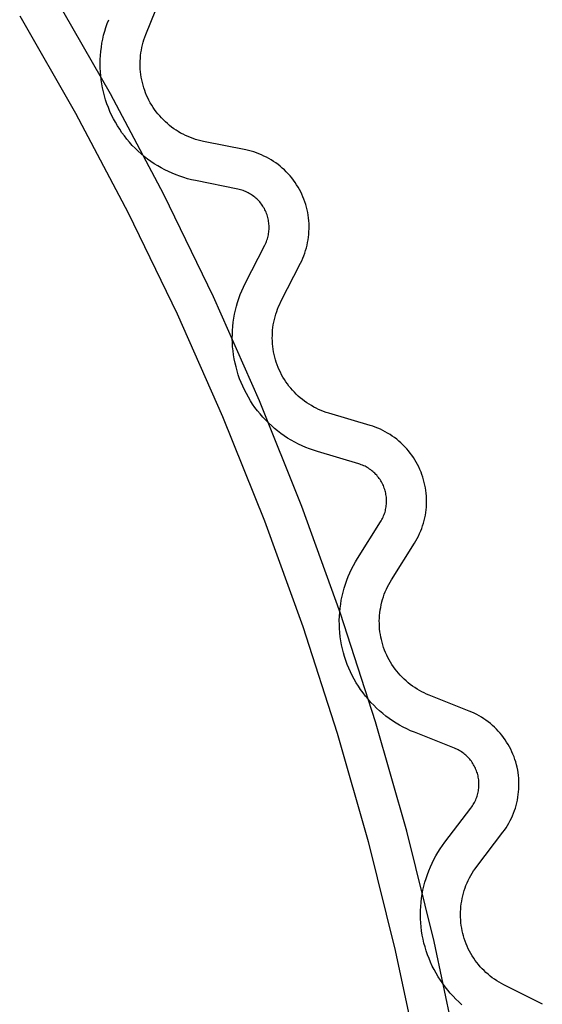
# Model space of a CAD drawing. Header units: millimetres. Extents: x -56 to 85, y 114 to 353.
# Tile 15 of 18: x 77 to 84, y 319 to 331. Entities that reach past the tile are written whole.
import ezdxf

# ---------------------------------------------------------------- set-up
doc = ezdxf.new("R2010")
doc.units = ezdxf.units.MM
doc.linetypes.add('Hidden', pattern=[4, 2, -2])
doc.layers.add('Make2D$Hidden$Curves', color=7, linetype='Hidden', true_color=0x8c8c8c)
doc.layers.add('Make2D$Visible$Curves', color=7, linetype='Continuous', true_color=0x000000)

msp = doc.modelspace()

# ---------------------------------------------------------------- linework, layer by layer
at = {"layer": 'Make2D$Hidden$Curves'}
for p, q in [((78.347, 331.138), (78.365, 331.186)), ((78.315, 331.041), (78.33, 331.09)), ((78.33, 331.09), (78.347, 331.138)), ((78.281, 330.892), (78.291, 330.942)), ((78.291, 330.942), (78.302, 330.992)), ((78.302, 330.992), (78.315, 331.041)), ((78.266, 330.79), (78.273, 330.841)), ((78.273, 330.841), (78.281, 330.892)), ((78.258, 330.637), (78.259, 330.688)), ((78.259, 330.688), (78.262, 330.739)), ((78.262, 330.739), (78.266, 330.79)), ((78.259, 330.586), (78.258, 330.637)), ((78.261, 330.535), (78.259, 330.586)), ((78.265, 330.484), (78.261, 330.535)), ((78.271, 330.433), (78.265, 330.484)), ((78.279, 330.383), (78.271, 330.433)), ((78.288, 330.332), (78.279, 330.383)), ((78.3, 330.283), (78.288, 330.332)), ((78.312, 330.233), (78.3, 330.283)), ((78.327, 330.184), (78.312, 330.233)), ((78.343, 330.136), (78.327, 330.184)), ((78.361, 330.088), (78.343, 330.136)), ((78.381, 330.04), (78.361, 330.088)), ((78.402, 329.994), (78.381, 330.04)), ((78.424, 329.948), (78.402, 329.994)), ((78.449, 329.903), (78.424, 329.948)), ((78.474, 329.859), (78.449, 329.903)), ((78.502, 329.816), (78.474, 329.859)), ((78.531, 329.773), (78.502, 329.816)), ((78.561, 329.732), (78.531, 329.773)), ((78.592, 329.692), (78.561, 329.732)), ((78.625, 329.653), (78.592, 329.692)), ((78.66, 329.615), (78.625, 329.653)), ((78.695, 329.578), (78.66, 329.615)), ((78.732, 329.543), (78.695, 329.578)), ((78.77, 329.509), (78.732, 329.543)), ((78.809, 329.476), (78.77, 329.509)), ((78.85, 329.444), (78.809, 329.476)), ((78.891, 329.414), (78.85, 329.444)), ((78.933, 329.385), (78.891, 329.414)), ((78.977, 329.358), (78.933, 329.385)), ((79.021, 329.333), (78.977, 329.358)), ((79.066, 329.308), (79.021, 329.333)), ((79.112, 329.286), (79.066, 329.308)), ((79.158, 329.265), (79.112, 329.286)), ((79.206, 329.246), (79.158, 329.265)), ((79.254, 329.228), (79.206, 329.246)), ((79.302, 329.212), (79.254, 329.228)), ((79.351, 329.197), (79.302, 329.212)), ((79.401, 329.185), (79.351, 329.197)), ((79.451, 329.174), (79.401, 329.185)), ((79.979, 329.067), (79.451, 329.174)), ((79.995, 329.063), (79.979, 329.067)), ((80.012, 329.059), (79.995, 329.063)), ((80.028, 329.054), (80.012, 329.059)), ((80.044, 329.049), (80.028, 329.054)), ((80.06, 329.043), (80.044, 329.049)), ((80.076, 329.037), (80.06, 329.043)), ((80.091, 329.03), (80.076, 329.037)), ((80.106, 329.022), (80.091, 329.03)), ((80.121, 329.014), (80.106, 329.022)), ((80.136, 329.006), (80.121, 329.014)), ((80.15, 328.996), (80.136, 329.006)), ((80.164, 328.987), (80.15, 328.996)), ((80.178, 328.977), (80.164, 328.987)), ((80.191, 328.966), (80.178, 328.977)), ((80.204, 328.955), (80.191, 328.966)), ((80.217, 328.944), (80.204, 328.955)), ((80.229, 328.932), (80.217, 328.944)), ((80.241, 328.92), (80.229, 328.932)), ((80.252, 328.907), (80.241, 328.92)), ((80.263, 328.894), (80.252, 328.907)), ((80.273, 328.881), (80.263, 328.894)), ((80.283, 328.867), (80.273, 328.881)), ((80.292, 328.853), (80.283, 328.867)), ((80.301, 328.839), (80.292, 328.853)), ((80.31, 328.824), (80.301, 328.839)), ((80.318, 328.809), (80.31, 328.824)), ((80.325, 328.794), (80.318, 328.809)), ((80.332, 328.778), (80.325, 328.794)), ((80.338, 328.762), (80.332, 328.778)), ((80.344, 328.746), (80.338, 328.762)), ((80.349, 328.73), (80.344, 328.746)), ((80.354, 328.714), (80.349, 328.73)), ((80.358, 328.698), (80.354, 328.714)), ((80.361, 328.681), (80.358, 328.698)), ((80.364, 328.664), (80.361, 328.681)), ((80.366, 328.647), (80.364, 328.664)), ((80.368, 328.631), (80.366, 328.647)), ((80.369, 328.614), (80.368, 328.631)), ((80.37, 328.597), (80.369, 328.614)), ((80.37, 328.58), (80.37, 328.597)), ((80.353, 328.463), (80.357, 328.479)), ((80.357, 328.479), (80.361, 328.496)), ((80.361, 328.496), (80.364, 328.512)), ((80.364, 328.512), (80.366, 328.529)), ((80.366, 328.529), (80.368, 328.546)), ((80.368, 328.546), (80.369, 328.563)), ((80.369, 328.563), (80.37, 328.58)), ((80.072, 327.888), (80.317, 328.368)), ((80.317, 328.368), (80.324, 328.383)), ((80.324, 328.383), (80.331, 328.399)), ((80.331, 328.399), (80.337, 328.414)), ((80.337, 328.414), (80.343, 328.43)), ((80.343, 328.43), (80.348, 328.446)), ((80.348, 328.446), (80.353, 328.463)), ((80.049, 327.842), (80.072, 327.888)), ((79.992, 327.7), (80.009, 327.748)), ((80.009, 327.748), (80.028, 327.795)), ((80.028, 327.795), (80.049, 327.842)), ((79.961, 327.602), (79.976, 327.651)), ((79.976, 327.651), (79.992, 327.7)), ((79.929, 327.452), (79.938, 327.503)), ((79.938, 327.503), (79.949, 327.553)), ((79.949, 327.553), (79.961, 327.602)), ((79.916, 327.351), (79.921, 327.402)), ((79.921, 327.402), (79.929, 327.452)), ((79.909, 327.198), (79.91, 327.249)), ((79.91, 327.249), (79.912, 327.3)), ((79.912, 327.3), (79.916, 327.351)), ((79.911, 327.147), (79.909, 327.198)), ((79.914, 327.096), (79.911, 327.147)), ((79.919, 327.045), (79.914, 327.096)), ((79.925, 326.994), (79.919, 327.045)), ((79.934, 326.944), (79.925, 326.994)), ((79.944, 326.893), (79.934, 326.944)), ((79.956, 326.844), (79.944, 326.893)), ((79.969, 326.794), (79.956, 326.844)), ((79.984, 326.746), (79.969, 326.794)), ((80.001, 326.697), (79.984, 326.746)), ((80.02, 326.65), (80.001, 326.697)), ((80.04, 326.603), (80.02, 326.65)), ((80.062, 326.556), (80.04, 326.603)), ((80.085, 326.511), (80.062, 326.556)), ((80.11, 326.466), (80.085, 326.511)), ((80.136, 326.422), (80.11, 326.466)), ((80.164, 326.38), (80.136, 326.422)), ((80.193, 326.338), (80.164, 326.38)), ((80.224, 326.297), (80.193, 326.338)), ((80.256, 326.257), (80.224, 326.297)), ((80.29, 326.218), (80.256, 326.257)), ((80.325, 326.181), (80.29, 326.218)), ((80.361, 326.145), (80.325, 326.181)), ((80.398, 326.11), (80.361, 326.145)), ((80.437, 326.076), (80.398, 326.11)), ((80.476, 326.044), (80.437, 326.076)), ((80.517, 326.013), (80.476, 326.044)), ((80.559, 325.983), (80.517, 326.013)), ((80.601, 325.955), (80.559, 325.983)), ((80.645, 325.929), (80.601, 325.955)), ((80.69, 325.903), (80.645, 325.929)), ((80.735, 325.88), (80.69, 325.903)), ((80.781, 325.858), (80.735, 325.88)), ((80.828, 325.838), (80.781, 325.858)), ((80.876, 325.819), (80.828, 325.838)), ((80.924, 325.802), (80.876, 325.819)), ((80.973, 325.786), (80.924, 325.802)), ((81.489, 325.633), (80.973, 325.786)), ((81.505, 325.628), (81.489, 325.633)), ((81.521, 325.622), (81.505, 325.628)), ((81.537, 325.616), (81.521, 325.622)), ((81.552, 325.609), (81.537, 325.616)), ((81.568, 325.602), (81.552, 325.609)), ((81.583, 325.594), (81.568, 325.602)), ((81.597, 325.586), (81.583, 325.594)), ((81.612, 325.577), (81.597, 325.586)), ((81.626, 325.567), (81.612, 325.577)), ((81.64, 325.558), (81.626, 325.567)), ((81.653, 325.547), (81.64, 325.558)), ((81.666, 325.536), (81.653, 325.547)), ((81.679, 325.525), (81.666, 325.536)), ((81.691, 325.514), (81.679, 325.525)), ((81.703, 325.501), (81.691, 325.514)), ((81.715, 325.489), (81.703, 325.501)), ((81.726, 325.476), (81.715, 325.489)), ((81.736, 325.463), (81.726, 325.476)), ((81.746, 325.449), (81.736, 325.463)), ((81.756, 325.435), (81.746, 325.449)), ((81.765, 325.421), (81.756, 325.435)), ((81.774, 325.406), (81.765, 325.421)), ((81.782, 325.392), (81.774, 325.406)), ((81.79, 325.376), (81.782, 325.392)), ((81.797, 325.361), (81.79, 325.376)), ((81.803, 325.345), (81.797, 325.361)), ((81.809, 325.33), (81.803, 325.345)), ((81.814, 325.313), (81.809, 325.33)), ((81.819, 325.297), (81.814, 325.313)), ((81.824, 325.281), (81.819, 325.297)), ((81.827, 325.264), (81.824, 325.281)), ((81.83, 325.248), (81.827, 325.264)), ((81.833, 325.231), (81.83, 325.248)), ((81.835, 325.214), (81.833, 325.231)), ((81.836, 325.197), (81.835, 325.214)), ((81.837, 325.18), (81.836, 325.197)), ((81.836, 325.129), (81.837, 325.146)), ((81.837, 325.163), (81.837, 325.18)), ((81.837, 325.146), (81.837, 325.163)), ((81.813, 325.013), (81.818, 325.03)), ((81.818, 325.03), (81.822, 325.046)), ((81.822, 325.046), (81.826, 325.062)), ((81.826, 325.062), (81.83, 325.079)), ((81.83, 325.079), (81.832, 325.096)), ((81.832, 325.096), (81.834, 325.113)), ((81.834, 325.113), (81.836, 325.129)), ((81.476, 324.45), (81.763, 324.906)), ((81.763, 324.906), (81.771, 324.921)), ((81.771, 324.921), (81.78, 324.936)), ((81.78, 324.936), (81.787, 324.951)), ((81.787, 324.951), (81.795, 324.966)), ((81.795, 324.966), (81.801, 324.982)), ((81.801, 324.982), (81.807, 324.997)), ((81.807, 324.997), (81.813, 325.013)), ((81.424, 324.362), (81.449, 324.406)), ((81.449, 324.406), (81.476, 324.45)), ((81.379, 324.27), (81.401, 324.316)), ((81.401, 324.316), (81.424, 324.362)), ((81.323, 324.127), (81.34, 324.176)), ((81.34, 324.176), (81.359, 324.223)), ((81.359, 324.223), (81.379, 324.27)), ((81.294, 324.029), (81.308, 324.079)), ((81.308, 324.079), (81.323, 324.127)), ((81.264, 323.879), (81.272, 323.929)), ((81.272, 323.929), (81.282, 323.979)), ((81.282, 323.979), (81.294, 324.029)), ((81.252, 323.777), (81.257, 323.828)), ((81.257, 323.828), (81.264, 323.879)), ((81.247, 323.675), (81.249, 323.726)), ((81.248, 323.624), (81.247, 323.675)), ((81.249, 323.726), (81.252, 323.777)), ((81.25, 323.573), (81.248, 323.624)), ((81.254, 323.522), (81.25, 323.573)), ((81.259, 323.471), (81.254, 323.522)), ((81.266, 323.421), (81.259, 323.471)), ((81.275, 323.37), (81.266, 323.421)), ((81.286, 323.32), (81.275, 323.37)), ((81.299, 323.271), (81.286, 323.32)), ((81.313, 323.222), (81.299, 323.271)), ((81.329, 323.173), (81.313, 323.222)), ((81.346, 323.125), (81.329, 323.173)), ((81.365, 323.077), (81.346, 323.125)), ((81.386, 323.031), (81.365, 323.077)), ((81.409, 322.985), (81.386, 323.031)), ((81.432, 322.94), (81.409, 322.985)), ((81.458, 322.895), (81.432, 322.94)), ((81.485, 322.852), (81.458, 322.895)), ((81.513, 322.809), (81.485, 322.852)), ((81.543, 322.768), (81.513, 322.809)), ((81.575, 322.727), (81.543, 322.768)), ((81.607, 322.688), (81.575, 322.727)), ((81.641, 322.65), (81.607, 322.688)), ((81.677, 322.613), (81.641, 322.65)), ((81.713, 322.577), (81.677, 322.613)), ((81.751, 322.543), (81.713, 322.577)), ((81.79, 322.51), (81.751, 322.543)), ((81.83, 322.478), (81.79, 322.51)), ((81.871, 322.447), (81.83, 322.478)), ((81.913, 322.418), (81.871, 322.447)), ((81.956, 322.391), (81.913, 322.418)), ((82, 322.365), (81.956, 322.391)), ((82.045, 322.34), (82, 322.365)), ((82.091, 322.317), (82.045, 322.34)), ((82.137, 322.296), (82.091, 322.317)), ((82.185, 322.276), (82.137, 322.296)), ((82.685, 322.077), (82.185, 322.276)), ((82.701, 322.071), (82.685, 322.077)), ((82.716, 322.064), (82.701, 322.071)), ((82.731, 322.056), (82.716, 322.064)), ((82.746, 322.048), (82.731, 322.056)), ((82.761, 322.039), (82.746, 322.048)), ((82.775, 322.03), (82.761, 322.039)), ((82.789, 322.02), (82.775, 322.03)), ((82.803, 322.01), (82.789, 322.02)), ((82.816, 322), (82.803, 322.01)), ((82.829, 321.989), (82.816, 322)), ((82.841, 321.977), (82.829, 321.989)), ((82.853, 321.965), (82.841, 321.977)), ((82.865, 321.953), (82.853, 321.965)), ((82.876, 321.94), (82.865, 321.953)), ((82.887, 321.927), (82.876, 321.94)), ((82.897, 321.914), (82.887, 321.927)), ((82.907, 321.9), (82.897, 321.914)), ((82.916, 321.886), (82.907, 321.9)), ((82.925, 321.871), (82.916, 321.886)), ((82.933, 321.856), (82.925, 321.871)), ((82.941, 321.841), (82.933, 321.856)), ((82.948, 321.826), (82.941, 321.841)), ((82.955, 321.811), (82.948, 321.826)), ((82.961, 321.795), (82.955, 321.811)), ((82.967, 321.779), (82.961, 321.795)), ((82.972, 321.763), (82.967, 321.779)), ((82.977, 321.746), (82.972, 321.763)), ((82.981, 321.73), (82.977, 321.746)), ((82.984, 321.713), (82.981, 321.73)), ((82.987, 321.697), (82.984, 321.713)), ((82.989, 321.68), (82.987, 321.697)), ((82.988, 321.561), (82.99, 321.578)), ((82.991, 321.663), (82.989, 321.68)), ((82.99, 321.578), (82.991, 321.595)), ((82.992, 321.646), (82.991, 321.663)), ((82.991, 321.595), (82.992, 321.612)), ((82.992, 321.629), (82.992, 321.646)), ((82.992, 321.612), (82.992, 321.629)), ((82.959, 321.447), (82.965, 321.463)), ((82.965, 321.463), (82.97, 321.479)), ((82.97, 321.479), (82.975, 321.495)), ((82.975, 321.495), (82.979, 321.511)), ((82.979, 321.511), (82.983, 321.528)), ((82.983, 321.528), (82.986, 321.545)), ((82.986, 321.545), (82.988, 321.561)), ((82.566, 320.9), (82.892, 321.329)), ((82.892, 321.329), (82.903, 321.343)), ((82.903, 321.343), (82.912, 321.357)), ((82.912, 321.357), (82.921, 321.371)), ((82.921, 321.371), (82.93, 321.386)), ((82.93, 321.386), (82.938, 321.4)), ((82.938, 321.4), (82.945, 321.416)), ((82.945, 321.416), (82.952, 321.431)), ((82.952, 321.431), (82.959, 321.447)), ((82.507, 320.817), (82.536, 320.859)), ((82.536, 320.859), (82.566, 320.9)), ((82.429, 320.685), (82.453, 320.73)), ((82.453, 320.73), (82.479, 320.774)), ((82.479, 320.774), (82.507, 320.817)), ((82.365, 320.545), (82.385, 320.593)), ((82.385, 320.593), (82.406, 320.639)), ((82.406, 320.639), (82.429, 320.685)), ((82.331, 320.449), (82.347, 320.497)), ((82.347, 320.497), (82.365, 320.545)), ((82.292, 320.301), (82.304, 320.35)), ((82.304, 320.35), (82.317, 320.4)), ((82.317, 320.4), (82.331, 320.449)), ((82.275, 320.2), (82.283, 320.25)), ((82.283, 320.25), (82.292, 320.301)), ((82.262, 320.047), (82.265, 320.098)), ((82.265, 320.098), (82.269, 320.149)), ((82.269, 320.149), (82.275, 320.2)), ((82.261, 319.996), (82.262, 320.047)), ((82.262, 319.945), (82.261, 319.996)), ((82.265, 319.894), (82.262, 319.945)), ((82.27, 319.843), (82.265, 319.894)), ((82.276, 319.792), (82.27, 319.843)), ((82.284, 319.741), (82.276, 319.792)), ((82.294, 319.691), (82.284, 319.741)), ((82.305, 319.641), (82.294, 319.691)), ((82.318, 319.592), (82.305, 319.641)), ((82.333, 319.543), (82.318, 319.592)), ((82.349, 319.495), (82.333, 319.543)), ((82.368, 319.447), (82.349, 319.495)), ((82.387, 319.4), (82.368, 319.447)), ((82.409, 319.353), (82.387, 319.4)), ((82.432, 319.308), (82.409, 319.353)), ((82.456, 319.263), (82.432, 319.308)), ((82.482, 319.219), (82.456, 319.263)), ((82.51, 319.176), (82.482, 319.219)), ((82.539, 319.134), (82.51, 319.176)), ((82.569, 319.093), (82.539, 319.134)), ((82.601, 319.053), (82.569, 319.093)), ((82.634, 319.014), (82.601, 319.053)), ((82.669, 318.976), (82.634, 319.014)), ((82.705, 318.939), (82.669, 318.976)), ((82.742, 318.904), (82.705, 318.939)), ((82.78, 318.87), (82.742, 318.904))]:
    msp.add_line(p, q, dxfattribs=at)
at = {"layer": 'Make2D$Visible$Curves'}
for p, q in [((78.389, 330.257), (77.682, 331.49)), ((78.829, 331), (79.03, 331.5)), ((77.253, 331.234), (77.952, 330.016)), ((78.796, 330.903), (78.806, 330.936)), ((78.806, 330.936), (78.817, 330.968)), ((78.817, 330.968), (78.829, 331)), ((78.773, 330.804), (78.78, 330.837)), ((78.78, 330.837), (78.787, 330.871)), ((78.787, 330.871), (78.796, 330.903)), ((78.759, 330.669), (78.761, 330.703)), ((78.761, 330.703), (78.764, 330.737)), ((78.764, 330.737), (78.768, 330.771)), ((78.768, 330.771), (78.773, 330.804)), ((78.758, 330.635), (78.759, 330.669)), ((78.758, 330.601), (78.758, 330.635)), ((78.76, 330.567), (78.758, 330.601)), ((78.763, 330.534), (78.76, 330.567)), ((78.767, 330.5), (78.763, 330.534)), ((78.772, 330.466), (78.767, 330.5)), ((78.778, 330.433), (78.772, 330.466)), ((78.786, 330.4), (78.778, 330.433)), ((78.794, 330.367), (78.786, 330.4)), ((78.804, 330.334), (78.794, 330.367)), ((78.815, 330.302), (78.804, 330.334)), ((79.053, 328.999), (78.389, 330.257)), ((78.826, 330.27), (78.815, 330.302)), ((78.839, 330.239), (78.826, 330.27)), ((78.853, 330.208), (78.839, 330.239)), ((78.868, 330.178), (78.853, 330.208)), ((78.885, 330.148), (78.868, 330.178)), ((78.902, 330.119), (78.885, 330.148)), ((78.92, 330.09), (78.902, 330.119)), ((78.939, 330.062), (78.92, 330.09)), ((77.952, 330.016), (78.608, 328.773)), ((78.959, 330.034), (78.939, 330.062)), ((78.98, 330.008), (78.959, 330.034)), ((79.002, 329.982), (78.98, 330.008)), ((79.025, 329.957), (79.002, 329.982)), ((79.048, 329.932), (79.025, 329.957)), ((79.073, 329.909), (79.048, 329.932)), ((79.098, 329.886), (79.073, 329.909)), ((79.124, 329.864), (79.098, 329.886)), ((79.151, 329.843), (79.124, 329.864)), ((79.178, 329.823), (79.151, 329.843)), ((79.206, 329.804), (79.178, 329.823)), ((79.235, 329.786), (79.206, 329.804)), ((79.264, 329.769), (79.235, 329.786)), ((79.294, 329.753), (79.264, 329.769)), ((79.325, 329.738), (79.294, 329.753)), ((79.356, 329.724), (79.325, 329.738)), ((79.387, 329.712), (79.356, 329.724)), ((79.419, 329.7), (79.387, 329.712)), ((79.451, 329.689), (79.419, 329.7)), ((79.484, 329.68), (79.451, 329.689)), ((79.517, 329.671), (79.484, 329.68)), ((79.55, 329.664), (79.517, 329.671)), ((80.078, 329.557), (79.55, 329.664)), ((80.111, 329.55), (80.078, 329.557)), ((80.145, 329.541), (80.111, 329.55)), ((80.178, 329.532), (80.145, 329.541)), ((80.21, 329.521), (80.178, 329.532)), ((80.242, 329.509), (80.21, 329.521)), ((80.274, 329.496), (80.242, 329.509)), ((80.305, 329.481), (80.274, 329.496)), ((80.336, 329.466), (80.305, 329.481)), ((80.366, 329.45), (80.336, 329.466)), ((80.396, 329.433), (80.366, 329.45)), ((80.425, 329.414), (80.396, 329.433)), ((80.453, 329.395), (80.425, 329.414)), ((80.481, 329.374), (80.453, 329.395)), ((80.508, 329.353), (80.481, 329.374)), ((80.534, 329.331), (80.508, 329.353)), ((80.56, 329.308), (80.534, 329.331)), ((80.584, 329.284), (80.56, 329.308)), ((80.608, 329.259), (80.584, 329.284)), ((80.631, 329.233), (80.608, 329.259)), ((80.653, 329.207), (80.631, 329.233)), ((80.674, 329.18), (80.653, 329.207)), ((80.694, 329.152), (80.674, 329.18)), ((80.713, 329.123), (80.694, 329.152)), ((80.731, 329.094), (80.713, 329.123)), ((80.748, 329.064), (80.731, 329.094)), ((79.674, 327.719), (79.053, 328.999)), ((80.764, 329.034), (80.748, 329.064)), ((80.779, 329.003), (80.764, 329.034)), ((80.793, 328.972), (80.779, 329.003)), ((80.805, 328.94), (80.793, 328.972)), ((80.817, 328.908), (80.805, 328.94)), ((80.828, 328.875), (80.817, 328.908)), ((80.837, 328.842), (80.828, 328.875)), ((80.845, 328.808), (80.837, 328.842)), ((78.608, 328.773), (79.221, 327.509)), ((80.852, 328.775), (80.845, 328.808)), ((80.858, 328.741), (80.852, 328.775)), ((80.863, 328.707), (80.858, 328.741)), ((80.866, 328.673), (80.863, 328.707)), ((80.869, 328.639), (80.866, 328.673)), ((80.87, 328.604), (80.869, 328.639)), ((80.87, 328.57), (80.87, 328.604)), ((80.862, 328.467), (80.866, 328.501)), ((80.866, 328.501), (80.868, 328.536)), ((80.868, 328.536), (80.87, 328.57)), ((80.836, 328.333), (80.844, 328.366)), ((80.844, 328.366), (80.851, 328.399)), ((80.851, 328.399), (80.857, 328.433)), ((80.857, 328.433), (80.862, 328.467)), ((80.791, 328.203), (80.804, 328.235)), ((80.804, 328.235), (80.816, 328.267)), ((80.816, 328.267), (80.826, 328.3)), ((80.826, 328.3), (80.836, 328.333)), ((80.517, 327.661), (80.762, 328.141)), ((80.762, 328.141), (80.777, 328.172)), ((80.777, 328.172), (80.791, 328.203)), ((80.249, 326.419), (79.674, 327.719)), ((80.488, 327.599), (80.502, 327.63)), ((80.502, 327.63), (80.517, 327.661)), ((79.221, 327.509), (79.789, 326.224)), ((80.444, 327.471), (80.453, 327.504)), ((80.453, 327.504), (80.464, 327.536)), ((80.464, 327.536), (80.476, 327.568)), ((80.476, 327.568), (80.488, 327.599)), ((80.417, 327.338), (80.422, 327.372)), ((80.422, 327.372), (80.428, 327.405)), ((80.428, 327.405), (80.435, 327.438)), ((80.435, 327.438), (80.444, 327.471)), ((80.41, 327.237), (80.411, 327.27)), ((80.411, 327.27), (80.414, 327.304)), ((80.414, 327.304), (80.417, 327.338)), ((80.409, 327.203), (80.41, 327.237)), ((80.41, 327.169), (80.409, 327.203)), ((80.412, 327.135), (80.41, 327.169)), ((80.415, 327.101), (80.412, 327.135)), ((80.42, 327.067), (80.415, 327.101)), ((80.425, 327.034), (80.42, 327.067)), ((80.432, 327.001), (80.425, 327.034)), ((80.44, 326.968), (80.432, 327.001)), ((80.449, 326.935), (80.44, 326.968)), ((80.459, 326.902), (80.449, 326.935)), ((80.47, 326.87), (80.459, 326.902)), ((80.483, 326.839), (80.47, 326.87)), ((80.496, 326.807), (80.483, 326.839)), ((80.51, 326.777), (80.496, 326.807)), ((80.526, 326.747), (80.51, 326.777)), ((80.542, 326.717), (80.526, 326.747)), ((80.56, 326.688), (80.542, 326.717)), ((80.578, 326.659), (80.56, 326.688)), ((80.598, 326.632), (80.578, 326.659)), ((80.618, 326.604), (80.598, 326.632)), ((80.64, 326.578), (80.618, 326.604)), ((80.662, 326.552), (80.64, 326.578)), ((80.685, 326.528), (80.662, 326.552)), ((80.709, 326.504), (80.685, 326.528)), ((80.734, 326.48), (80.709, 326.504)), ((80.779, 325.099), (80.249, 326.419)), ((80.759, 326.458), (80.734, 326.48)), ((80.786, 326.436), (80.759, 326.458)), ((80.813, 326.416), (80.786, 326.436)), ((80.84, 326.396), (80.813, 326.416)), ((80.869, 326.378), (80.84, 326.396)), ((80.898, 326.36), (80.869, 326.378)), ((80.927, 326.343), (80.898, 326.36)), ((80.957, 326.328), (80.927, 326.343)), ((80.988, 326.313), (80.957, 326.328)), ((81.019, 326.3), (80.988, 326.313)), ((81.051, 326.287), (81.019, 326.3)), ((81.083, 326.276), (81.051, 326.287)), ((81.115, 326.266), (81.083, 326.276)), ((81.632, 326.112), (81.115, 326.266)), ((79.789, 326.224), (80.313, 324.921)), ((81.664, 326.102), (81.632, 326.112)), ((81.697, 326.09), (81.664, 326.102)), ((81.729, 326.078), (81.697, 326.09)), ((81.76, 326.064), (81.729, 326.078)), ((81.791, 326.049), (81.76, 326.064)), ((81.821, 326.033), (81.791, 326.049)), ((81.851, 326.016), (81.821, 326.033)), ((81.881, 325.998), (81.851, 326.016)), ((81.909, 325.979), (81.881, 325.998)), ((81.937, 325.96), (81.909, 325.979)), ((81.964, 325.939), (81.937, 325.96)), ((81.991, 325.917), (81.964, 325.939)), ((82.017, 325.894), (81.991, 325.917)), ((82.042, 325.87), (82.017, 325.894)), ((82.066, 325.846), (82.042, 325.87)), ((82.089, 325.821), (82.066, 325.846)), ((82.111, 325.795), (82.089, 325.821)), ((82.133, 325.768), (82.111, 325.795)), ((82.153, 325.74), (82.133, 325.768)), ((82.173, 325.712), (82.153, 325.74)), ((82.191, 325.683), (82.173, 325.712)), ((82.209, 325.653), (82.191, 325.683)), ((82.225, 325.623), (82.209, 325.653)), ((82.24, 325.593), (82.225, 325.623)), ((82.255, 325.561), (82.24, 325.593)), ((82.268, 325.53), (82.255, 325.561)), ((82.28, 325.498), (82.268, 325.53)), ((82.291, 325.465), (82.28, 325.498)), ((82.301, 325.432), (82.291, 325.465)), ((82.309, 325.399), (82.301, 325.432)), ((82.317, 325.365), (82.309, 325.399)), ((82.323, 325.332), (82.317, 325.365)), ((82.329, 325.298), (82.323, 325.332)), ((82.333, 325.264), (82.329, 325.298)), ((82.335, 325.229), (82.333, 325.264)), ((82.337, 325.195), (82.335, 325.229)), ((82.337, 325.161), (82.337, 325.195)), ((82.337, 325.126), (82.337, 325.161)), ((81.263, 323.761), (80.779, 325.099)), ((82.322, 324.99), (82.327, 325.024)), ((82.327, 325.024), (82.331, 325.058)), ((82.331, 325.058), (82.335, 325.092)), ((82.335, 325.092), (82.337, 325.126)), ((80.313, 324.921), (80.791, 323.6)), ((82.298, 324.89), (82.307, 324.923)), ((82.307, 324.923), (82.315, 324.956)), ((82.315, 324.956), (82.322, 324.99)), ((82.251, 324.761), (82.264, 324.793)), ((82.264, 324.793), (82.277, 324.825)), ((82.277, 324.825), (82.288, 324.857)), ((82.288, 324.857), (82.298, 324.89)), ((82.186, 324.64), (82.204, 324.669)), ((82.204, 324.669), (82.22, 324.699)), ((82.22, 324.699), (82.236, 324.73)), ((82.236, 324.73), (82.251, 324.761)), ((81.899, 324.184), (82.186, 324.64)), ((81.881, 324.155), (81.899, 324.184)), ((81.821, 324.033), (81.835, 324.064)), ((81.835, 324.064), (81.849, 324.095)), ((81.849, 324.095), (81.865, 324.125)), ((81.865, 324.125), (81.881, 324.155)), ((81.779, 323.905), (81.788, 323.937)), ((81.788, 323.937), (81.798, 323.97)), ((81.798, 323.97), (81.809, 324.002)), ((81.809, 324.002), (81.821, 324.033)), ((81.754, 323.771), (81.758, 323.805)), ((81.758, 323.805), (81.764, 323.838)), ((81.764, 323.838), (81.771, 323.871)), ((81.771, 323.871), (81.779, 323.905)), ((81.7, 322.408), (81.263, 323.761)), ((81.747, 323.67), (81.748, 323.703)), ((81.748, 323.636), (81.747, 323.67)), ((81.748, 323.703), (81.75, 323.737)), ((81.75, 323.737), (81.754, 323.771)), ((80.791, 323.6), (81.222, 322.263)), ((81.749, 323.602), (81.748, 323.636)), ((81.751, 323.568), (81.749, 323.602)), ((81.755, 323.534), (81.751, 323.568)), ((81.76, 323.5), (81.755, 323.534)), ((81.766, 323.467), (81.76, 323.5)), ((81.773, 323.434), (81.766, 323.467)), ((81.781, 323.401), (81.773, 323.434)), ((81.791, 323.368), (81.781, 323.401)), ((81.801, 323.336), (81.791, 323.368)), ((81.813, 323.304), (81.801, 323.336)), ((81.826, 323.273), (81.813, 323.304)), ((81.839, 323.242), (81.826, 323.273)), ((81.854, 323.211), (81.839, 323.242)), ((81.87, 323.181), (81.854, 323.211)), ((81.887, 323.152), (81.87, 323.181)), ((81.905, 323.123), (81.887, 323.152)), ((81.924, 323.095), (81.905, 323.123)), ((81.944, 323.067), (81.924, 323.095)), ((81.965, 323.04), (81.944, 323.067)), ((81.986, 323.014), (81.965, 323.04)), ((82.009, 322.989), (81.986, 323.014)), ((82.032, 322.964), (82.009, 322.989)), ((82.057, 322.941), (82.032, 322.964)), ((82.082, 322.918), (82.057, 322.941)), ((82.107, 322.896), (82.082, 322.918)), ((82.134, 322.875), (82.107, 322.896)), ((82.161, 322.854), (82.134, 322.875)), ((82.189, 322.835), (82.161, 322.854)), ((82.218, 322.817), (82.189, 322.835)), ((82.247, 322.8), (82.218, 322.817)), ((82.277, 322.783), (82.247, 322.8)), ((82.307, 322.768), (82.277, 322.783)), ((82.338, 322.754), (82.307, 322.768)), ((82.369, 322.741), (82.338, 322.754)), ((82.87, 322.542), (82.369, 322.741)), ((82.902, 322.528), (82.87, 322.542)), ((82.933, 322.514), (82.902, 322.528)), ((82.964, 322.499), (82.933, 322.514)), ((82.994, 322.482), (82.964, 322.499)), ((83.023, 322.465), (82.994, 322.482)), ((83.052, 322.446), (83.023, 322.465)), ((83.08, 322.427), (83.052, 322.446)), ((82.09, 321.04), (81.7, 322.408)), ((83.108, 322.406), (83.08, 322.427)), ((83.135, 322.385), (83.108, 322.406)), ((83.161, 322.362), (83.135, 322.385)), ((83.186, 322.339), (83.161, 322.362)), ((83.211, 322.315), (83.186, 322.339)), ((83.234, 322.29), (83.211, 322.315)), ((81.222, 322.263), (81.608, 320.912)), ((83.257, 322.264), (83.234, 322.29)), ((83.279, 322.238), (83.257, 322.264)), ((83.299, 322.21), (83.279, 322.238)), ((83.319, 322.182), (83.299, 322.21)), ((83.338, 322.154), (83.319, 322.182)), ((83.356, 322.124), (83.338, 322.154)), ((83.373, 322.095), (83.356, 322.124)), ((83.389, 322.064), (83.373, 322.095)), ((83.404, 322.033), (83.389, 322.064)), ((83.417, 322.002), (83.404, 322.033)), ((83.43, 321.97), (83.417, 322.002)), ((83.441, 321.937), (83.43, 321.97)), ((83.452, 321.905), (83.441, 321.937)), ((83.461, 321.871), (83.452, 321.905)), ((83.469, 321.838), (83.461, 321.871)), ((83.476, 321.804), (83.469, 321.838)), ((83.481, 321.771), (83.476, 321.804)), ((83.486, 321.737), (83.481, 321.771)), ((83.489, 321.702), (83.486, 321.737)), ((83.491, 321.668), (83.489, 321.702)), ((83.49, 321.565), (83.492, 321.599)), ((83.492, 321.634), (83.491, 321.668)), ((83.492, 321.599), (83.492, 321.634)), ((83.473, 321.429), (83.479, 321.463)), ((83.479, 321.463), (83.484, 321.497)), ((83.484, 321.497), (83.488, 321.531)), ((83.488, 321.531), (83.49, 321.565)), ((83.436, 321.297), (83.447, 321.329)), ((83.447, 321.329), (83.457, 321.362)), ((83.457, 321.362), (83.465, 321.395)), ((83.465, 321.395), (83.473, 321.429)), ((83.397, 321.201), (83.411, 321.233)), ((83.411, 321.233), (83.424, 321.265)), ((83.424, 321.265), (83.436, 321.297)), ((83.31, 321.054), (83.33, 321.082)), ((83.33, 321.082), (83.348, 321.111)), ((83.348, 321.111), (83.366, 321.141)), ((83.366, 321.141), (83.382, 321.171)), ((83.382, 321.171), (83.397, 321.201)), ((82.432, 319.66), (82.09, 321.04)), ((82.964, 320.597), (83.29, 321.026)), ((83.29, 321.026), (83.31, 321.054)), ((81.608, 320.912), (81.946, 319.548)), ((82.943, 320.57), (82.964, 320.597)), ((82.873, 320.454), (82.889, 320.484)), ((82.889, 320.484), (82.906, 320.513)), ((82.906, 320.513), (82.924, 320.542)), ((82.924, 320.542), (82.943, 320.57)), ((82.819, 320.33), (82.83, 320.362)), ((82.83, 320.362), (82.843, 320.393)), ((82.843, 320.393), (82.858, 320.424)), ((82.858, 320.424), (82.873, 320.454)), ((82.782, 320.199), (82.789, 320.232)), ((82.789, 320.232), (82.798, 320.265)), ((82.798, 320.265), (82.808, 320.298)), ((82.808, 320.298), (82.819, 320.33)), ((82.764, 320.065), (82.766, 320.099)), ((82.766, 320.099), (82.77, 320.132)), ((82.77, 320.132), (82.776, 320.166)), ((82.776, 320.166), (82.782, 320.199)), ((82.761, 319.997), (82.762, 320.031)), ((82.762, 319.963), (82.761, 319.997)), ((82.762, 320.031), (82.764, 320.065)), ((82.764, 319.929), (82.762, 319.963)), ((82.767, 319.895), (82.764, 319.929)), ((82.771, 319.862), (82.767, 319.895)), ((82.776, 319.828), (82.771, 319.862)), ((82.783, 319.795), (82.776, 319.828)), ((82.79, 319.762), (82.783, 319.795)), ((82.799, 319.729), (82.79, 319.762)), ((82.809, 319.696), (82.799, 319.729)), ((82.726, 318.268), (82.432, 319.66)), ((82.82, 319.664), (82.809, 319.696)), ((82.832, 319.632), (82.82, 319.664)), ((82.845, 319.601), (82.832, 319.632)), ((81.946, 319.548), (82.236, 318.173)), ((82.859, 319.57), (82.845, 319.601)), ((82.875, 319.54), (82.859, 319.57)), ((82.891, 319.51), (82.875, 319.54)), ((82.908, 319.481), (82.891, 319.51)), ((82.926, 319.452), (82.908, 319.481)), ((82.946, 319.424), (82.926, 319.452)), ((82.966, 319.397), (82.946, 319.424)), ((82.987, 319.371), (82.966, 319.397)), ((83.009, 319.345), (82.987, 319.371)), ((83.032, 319.32), (83.009, 319.345)), ((83.056, 319.296), (83.032, 319.32)), ((83.08, 319.272), (83.056, 319.296)), ((83.106, 319.25), (83.08, 319.272)), ((83.132, 319.228), (83.106, 319.25)), ((83.159, 319.207), (83.132, 319.228)), ((83.186, 319.187), (83.159, 319.207)), ((83.215, 319.169), (83.186, 319.187)), ((83.243, 319.151), (83.215, 319.169)), ((83.273, 319.134), (83.243, 319.151)), ((83.303, 319.118), (83.273, 319.134)), ((83.784, 318.875), (83.303, 319.118))]:
    msp.add_line(p, q, dxfattribs=at)

doc.saveas('drawing.dxf')
